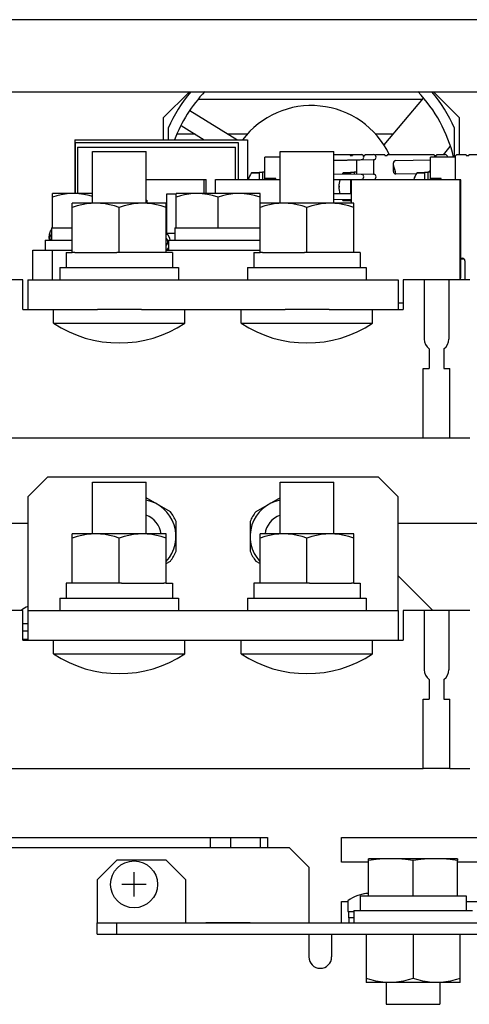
# Model space of a CAD drawing. Extents: x 29 to 410, y 35 to 287.
# Tile 4 of 30: x 79 to 88, y 71 to 91. Entities that reach past the tile are written whole.
import ezdxf

# ---------------------------------------------------------------- set-up
doc = ezdxf.new("R2010")
doc.units = 0
doc.header["$LTSCALE"] = 23.1
doc.layers.get('0').update_dxf_attribs({"linetype": 'CONTINUOUS'})
for name, color, linetype in [('ALL_AXIS', 7, 'CONTINUOUS'), ('ALL_CURVE', 7, 'CONTINUOUS'), ('ALL_FEATURES', 7, 'CONTINUOUS')]:
    doc.layers.add(name, color=color, linetype=linetype)

msp = doc.modelspace()

# ---------------------------------------------------------------- linework, layer by layer
at = {"color": 7, "linetype": 'CONTINUOUS'}
for p, q in [((85.787, 72.738), (85.787, 71.758)), ((86.737, 72.738), (86.737, 71.843)), ((87.687, 71.758), (87.687, 72.738)), ((87.687, 71.758), (85.787, 71.758))]:
    msp.add_line(p, q, dxfattribs=at)
for points in [[(86.262, 71.758), (86.169, 71.762), (86.076, 71.772), (85.982, 71.789), (85.886, 71.813), (85.787, 71.843)], [(86.737, 71.843), (86.638, 71.813), (86.542, 71.789), (86.449, 71.772), (86.355, 71.762), (86.262, 71.758)], [(87.212, 71.758), (87.119, 71.762), (87.026, 71.772), (86.932, 71.789), (86.836, 71.813), (86.737, 71.843)], [(87.687, 71.843), (87.588, 71.813), (87.492, 71.789), (87.399, 71.772), (87.305, 71.762), (87.212, 71.758)]]:
    msp.add_lwpolyline(points, dxfattribs=at)
at = {"layer": 'ALL_AXIS', "color": 7, "linetype": 'CONTINUOUS'}
for p, q in [((80.244, 87.548), (80.244, 88.598)), ((80.244, 88.598), (81.33, 88.598)), ((81.33, 87.548), (81.33, 88.598)), ((84.044, 87.548), (84.044, 88.598)), ((84.044, 88.598), (85.13, 88.598)), ((85.13, 87.548), (85.13, 88.598)), ((83.737, 88.033), (83.737, 88.483)), ((84.044, 88.483), (83.737, 88.483)), ((87.087, 88.033), (87.087, 88.483)), ((87.587, 88.483), (87.087, 88.483)), ((83.687, 88.183), (83.687, 88.033)), ((83.687, 88.183), (83.737, 88.183)), ((85.542, 88.183), (85.542, 88.137)), ((85.542, 88.183), (85.592, 88.183)), ((87.037, 88.183), (87.037, 88.033)), ((87.037, 88.183), (87.087, 88.183)), ((81.33, 88.033), (82.071, 88.033)), ((82.505, 87.748), (82.505, 88.033)), ((82.737, 87.748), (82.737, 88.033)), ((82.737, 88.033), (84.044, 88.033)), ((83.468, 88.163), (83.617, 88.163)), ((83.617, 88.178), (83.617, 88.033)), ((83.617, 88.178), (83.687, 88.178)), ((83.957, 88.048), (83.737, 88.048)), ((83.957, 88.033), (83.957, 88.048)), ((85.323, 88.163), (85.472, 88.163)), ((85.472, 88.178), (85.472, 88.138)), ((85.472, 88.178), (85.542, 88.178)), ((85.472, 88.028), (85.472, 87.738)), ((85.487, 87.548), (85.487, 88.033)), ((85.487, 88.033), (87.687, 88.033)), ((86.818, 88.163), (86.967, 88.163)), ((86.967, 88.178), (86.967, 88.033)), ((86.967, 88.178), (87.037, 88.178)), ((87.307, 88.048), (87.087, 88.048)), ((87.307, 88.033), (87.307, 88.048)), ((87.687, 85.998), (87.687, 88.033)), ((79.437, 87.048), (79.437, 87.748)), ((80.244, 87.748), (79.437, 87.748)), ((81.937, 87.048), (81.937, 87.748)), ((83.637, 87.748), (81.937, 87.748)), ((82.787, 87.048), (82.787, 87.672)), ((83.637, 86.548), (83.637, 87.748)), ((85.323, 87.603), (85.472, 87.603)), ((85.472, 87.628), (85.472, 87.588)), ((85.472, 87.588), (85.487, 87.588)), ((79.837, 86.548), (79.837, 87.548)), ((81.737, 87.548), (79.837, 87.548)), ((80.787, 86.548), (80.787, 87.463)), ((81.737, 86.548), (81.737, 87.548)), ((85.537, 87.548), (83.637, 87.548)), ((84.587, 86.548), (84.587, 87.463)), ((85.537, 86.548), (85.537, 87.548)), ((79.412, 87.048), (79.412, 86.798)), ((79.412, 87.048), (79.837, 87.048)), ((81.912, 87.048), (81.912, 86.798)), ((81.912, 87.048), (83.637, 87.048)), ((79.287, 86.798), (79.287, 86.598)), ((79.287, 86.798), (79.837, 86.798)), ((79.373, 86.808), (79.37, 86.848)), ((79.402, 86.798), (79.403, 86.811)), ((79.403, 86.811), (79.412, 86.837)), ((81.912, 86.938), (81.737, 86.938)), ((81.787, 86.798), (81.787, 86.598)), ((81.787, 86.798), (83.637, 86.798)), ((79.712, 86.548), (79.712, 86.248)), ((79.712, 86.548), (79.837, 86.548)), ((79.886, 86.548), (80.738, 86.548)), ((81.688, 86.548), (80.836, 86.548)), ((81.862, 86.548), (81.737, 86.548)), ((81.862, 86.548), (81.862, 86.248)), ((83.512, 86.548), (83.512, 86.248)), ((83.512, 86.548), (83.637, 86.548)), ((83.686, 86.548), (84.538, 86.548)), ((85.488, 86.548), (84.636, 86.548)), ((85.662, 86.548), (85.537, 86.548)), ((85.662, 86.548), (85.662, 86.248)), ((79.587, 86.248), (79.587, 85.998)), ((79.587, 86.248), (81.987, 86.248)), ((81.987, 86.248), (81.987, 85.998)), ((83.387, 86.248), (83.387, 85.998)), ((83.387, 86.248), (85.787, 86.248)), ((85.787, 86.248), (85.787, 85.998)), ((86.962, 85.998), (86.962, 84.798)), ((87.462, 85.998), (87.462, 84.798)), ((79.457, 85.118), (79.457, 85.398)), ((81.239, 85.398), (80.344, 85.398)), ((82.117, 85.118), (82.117, 85.398)), ((83.257, 85.118), (83.257, 85.398)), ((85.039, 85.398), (84.144, 85.398)), ((85.917, 85.118), (85.917, 85.398)), ((86.437, 85.533), (86.537, 85.533)), ((79.457, 85.118), (82.117, 85.118)), ((83.257, 85.118), (85.917, 85.118)), ((87.062, 84.598), (87.062, 84.198)), ((87.362, 84.598), (87.362, 84.198)), ((80.244, 80.848), (80.244, 81.898)), ((80.244, 81.898), (81.33, 81.898)), ((81.33, 80.848), (81.33, 81.898)), ((84.044, 80.848), (84.044, 81.898)), ((84.044, 81.898), (85.13, 81.898)), ((85.13, 80.848), (85.13, 81.898)), ((79.837, 79.848), (79.837, 80.848)), ((81.737, 80.848), (79.837, 80.848)), ((81.737, 79.848), (81.737, 80.848)), ((83.637, 79.848), (83.637, 80.848)), ((85.537, 80.848), (83.637, 80.848)), ((85.537, 79.848), (85.537, 80.848)), ((80.787, 79.848), (80.787, 80.763)), ((84.587, 79.848), (84.587, 80.763)), ((79.712, 79.848), (79.712, 79.548)), ((79.837, 79.848), (79.712, 79.848)), ((80.738, 79.848), (79.886, 79.848)), ((80.836, 79.848), (81.688, 79.848)), ((81.737, 79.848), (81.862, 79.848)), ((81.862, 79.848), (81.862, 79.548)), ((83.512, 79.848), (83.512, 79.548)), ((83.637, 79.848), (83.512, 79.848)), ((84.538, 79.848), (83.686, 79.848)), ((84.636, 79.848), (85.488, 79.848)), ((85.537, 79.848), (85.662, 79.848)), ((85.662, 79.848), (85.662, 79.548)), ((79.587, 79.548), (79.587, 79.298)), ((79.587, 79.548), (81.987, 79.548)), ((81.987, 79.548), (81.987, 79.298)), ((83.387, 79.548), (83.387, 79.298)), ((83.387, 79.548), (85.787, 79.548)), ((85.787, 79.548), (85.787, 79.298)), ((86.962, 79.298), (86.962, 78.098)), ((87.462, 79.298), (87.462, 78.098)), ((78.937, 79.028), (78.837, 79.028)), ((78.937, 78.878), (78.837, 78.878)), ((79.457, 78.418), (79.457, 78.698)), ((82.117, 78.418), (82.117, 78.698)), ((83.257, 78.418), (83.257, 78.698)), ((85.917, 78.418), (85.917, 78.698)), ((79.457, 78.418), (82.117, 78.418)), ((83.257, 78.418), (85.917, 78.418)), ((87.062, 77.898), (87.062, 77.498)), ((87.362, 77.898), (87.362, 77.498)), ((85.837, 73.518), (85.837, 74.231)), ((87.187, 74.268), (86.287, 74.268)), ((86.737, 73.518), (86.737, 74.231)), ((87.637, 73.518), (87.637, 74.231)), ((85.662, 73.518), (85.662, 73.218)), ((85.662, 73.518), (87.812, 73.518)), ((87.812, 73.518), (87.812, 73.218)), ((85.412, 73.407), (85.412, 73.198)), ((85.537, 73.218), (85.537, 72.968)), ((85.537, 73.218), (87.937, 73.218)), ((85.412, 73.198), (85.537, 73.198)), ((85.427, 73.198), (85.427, 73.068)), ((85.537, 73.068), (85.427, 73.068)), ((85.437, 73.068), (85.437, 72.968)), ((82.537, 72.973), (82.537, 72.968)), ((82.537, 72.973), (83.437, 72.973)), ((83.437, 72.973), (83.437, 72.968)), ((86.194, 71.758), (86.194, 71.318)), ((87.28, 71.758), (87.28, 71.318)), ((86.194, 71.318), (87.28, 71.318))]:
    msp.add_line(p, q, dxfattribs=at)
for points in [[(79.862, 87.748), (79.779, 87.745), (79.695, 87.736), (79.611, 87.72), (79.526, 87.699), (79.437, 87.672)], [(80.244, 87.685), (80.177, 87.705), (80.071, 87.729), (79.966, 87.743), (79.862, 87.748)], [(82.362, 87.748), (82.279, 87.745), (82.195, 87.736), (82.111, 87.72), (82.026, 87.699), (81.937, 87.672)], [(82.787, 87.672), (82.677, 87.705), (82.571, 87.729), (82.466, 87.743), (82.362, 87.748)], [(83.212, 87.748), (83.129, 87.745), (83.045, 87.736), (82.961, 87.72), (82.876, 87.699), (82.787, 87.672)], [(83.637, 87.672), (83.527, 87.705), (83.421, 87.729), (83.316, 87.743), (83.212, 87.748)], [(80.312, 87.548), (80.219, 87.545), (80.126, 87.534), (80.032, 87.517), (79.936, 87.494), (79.837, 87.463)], [(80.787, 87.463), (80.688, 87.494), (80.592, 87.517), (80.499, 87.534), (80.405, 87.545), (80.312, 87.548)], [(81.262, 87.548), (81.169, 87.545), (81.076, 87.534), (80.982, 87.517), (80.886, 87.494), (80.787, 87.463)], [(81.737, 87.463), (81.638, 87.494), (81.542, 87.517), (81.449, 87.534), (81.355, 87.545), (81.262, 87.548)], [(84.112, 87.548), (84.019, 87.545), (83.926, 87.534), (83.832, 87.517), (83.736, 87.494), (83.637, 87.463)], [(84.587, 87.463), (84.488, 87.494), (84.392, 87.517), (84.299, 87.534), (84.205, 87.545), (84.112, 87.548)], [(85.062, 87.548), (84.969, 87.545), (84.876, 87.534), (84.782, 87.517), (84.686, 87.494), (84.587, 87.463)], [(85.537, 87.463), (85.438, 87.494), (85.342, 87.517), (85.249, 87.534), (85.155, 87.545), (85.062, 87.548)], [(79.37, 86.848), (79.376, 86.923), (79.393, 86.983), (79.412, 87.009)], [(79.412, 86.93), (79.392, 86.9), (79.376, 86.842), (79.372, 86.798)], [(81.818, 86.798), (81.811, 86.843), (81.775, 86.903), (81.737, 86.928)], [(81.737, 86.836), (81.755, 86.811), (81.763, 86.768)], [(81.763, 86.768), (81.755, 86.726), (81.737, 86.701)], [(81.737, 86.607), (81.778, 86.636), (81.787, 86.652)], [(80.312, 80.848), (80.219, 80.845), (80.126, 80.834), (80.032, 80.817), (79.936, 80.794), (79.837, 80.763)], [(80.787, 80.763), (80.688, 80.794), (80.592, 80.817), (80.499, 80.834), (80.405, 80.845), (80.312, 80.848)], [(81.262, 80.848), (81.169, 80.845), (81.076, 80.834), (80.982, 80.817), (80.886, 80.794), (80.787, 80.763)], [(81.737, 80.763), (81.638, 80.794), (81.542, 80.817), (81.449, 80.834), (81.355, 80.845), (81.262, 80.848)], [(84.112, 80.848), (84.019, 80.845), (83.926, 80.834), (83.832, 80.817), (83.736, 80.794), (83.637, 80.763)], [(84.587, 80.763), (84.488, 80.794), (84.392, 80.817), (84.299, 80.834), (84.205, 80.845), (84.112, 80.848)], [(85.062, 80.848), (84.969, 80.845), (84.876, 80.834), (84.782, 80.817), (84.686, 80.794), (84.587, 80.763)], [(85.537, 80.763), (85.438, 80.794), (85.342, 80.817), (85.249, 80.834), (85.155, 80.845), (85.062, 80.848)], [(86.287, 74.268), (86.139, 74.264), (85.99, 74.251), (85.837, 74.231)], [(86.737, 74.231), (86.584, 74.251), (86.435, 74.264), (86.287, 74.268)], [(87.187, 74.268), (87.039, 74.264), (86.89, 74.251), (86.737, 74.231)], [(87.637, 74.231), (87.484, 74.251), (87.335, 74.264), (87.187, 74.268)]]:
    msp.add_lwpolyline(points, dxfattribs=at)
for centre, radius, start, end in [((80.787, 87.129), 2.411, 236.5225, 303.4775), ((84.587, 87.129), 2.411, 236.5225, 303.4775), ((87.212, 84.798), 0.25, 180, 233.1301), ((87.212, 84.798), 0.25, 306.8699, 360), ((81.187, 80.798), 0.75, 317.4593, 78.9224), ((84.187, 80.798), 0.75, 101.0776, 222.5407), ((81.187, 80.798), 0.451, 6.3834, 71.4699), ((84.187, 80.798), 0.451, 108.5301, 173.6166), ((79.387, 78.488), 1, 116.795, 125.8442), ((80.787, 80.429), 2.411, 236.5225, 303.4775), ((84.587, 80.429), 2.411, 236.5225, 303.4775), ((87.212, 78.098), 0.25, 180, 233.1301), ((87.212, 78.098), 0.25, 306.8699, 360), ((85.887, 72.768), 0.8, 93.5905, 126.0583)]:
    msp.add_arc(centre, radius, start, end, dxfattribs=at)
at = {"layer": 'ALL_CURVE', "color": 40, "linetype": 'CONTINUOUS'}
for p, q in [((85.255, 87.883), (85.232, 87.883)), ((81.087, 73.503), (81.087, 73.993)), ((81.332, 73.748), (80.842, 73.748))]:
    msp.add_line(p, q, dxfattribs=at)
for centre, radius, start, end in [((85.732, 87.883), 0.5, 163.3421, 196.6579), ((85.887, 72.768), 0.8, 93.5833, 107.8334)]:
    msp.add_arc(centre, radius, start, end, dxfattribs=at)
at = {"layer": 'ALL_FEATURES', "color": 7, "linetype": 'CONTINUOUS'}
for p, q in [((122.587, 91.268), (55.487, 91.268)), ((55.277, 89.808), (122.797, 89.808)), ((81.677, 89.278), (82.207, 89.808)), ((87.147, 89.808), (87.677, 89.278)), ((86.942, 89.68), (86.145, 88.731)), ((83.166, 88.833), (82.219, 89.424)), ((81.677, 89.278), (81.677, 88.833)), ((87.677, 88.533), (87.677, 89.278)), ((81.777, 89.071), (81.777, 88.833)), ((82.04, 89.124), (82.505, 88.833)), ((87.577, 88.483), (87.577, 89.071)), ((79.887, 88.833), (79.887, 87.748)), ((79.887, 88.833), (83.387, 88.833)), ((79.894, 88.783), (79.894, 87.748)), ((79.894, 88.783), (83.194, 88.783)), ((82.321, 88.948), (81.96, 88.948)), ((83.382, 88.948), (82.981, 88.948)), ((83.194, 88.783), (83.194, 88.033)), ((83.387, 88.833), (83.387, 88.033)), ((86.327, 88.948), (85.973, 88.948)), ((79.944, 88.683), (79.944, 87.748)), ((79.944, 88.683), (83.144, 88.683)), ((83.144, 88.033), (83.144, 88.683)), ((87.35, 88.533), (87.489, 88.699)), ((85.712, 88.533), (85.13, 88.533)), ((85.13, 88.418), (85.937, 88.432)), ((85.13, 88.422), (85.687, 88.432)), ((85.462, 88.533), (85.462, 88.513)), ((85.462, 88.513), (85.512, 88.513)), ((85.512, 88.533), (85.512, 88.513)), ((85.592, 88.426), (85.592, 88.137)), ((85.712, 88.533), (85.712, 88.525)), ((85.726, 88.513), (85.762, 88.513)), ((85.762, 88.533), (85.762, 88.513)), ((85.937, 88.533), (85.762, 88.533)), ((85.937, 88.432), (85.937, 88.134)), ((86.162, 88.533), (85.987, 88.533)), ((86.162, 88.533), (86.162, 88.513)), ((86.162, 88.513), (86.212, 88.513)), ((86.212, 88.533), (86.212, 88.513)), ((87.162, 88.533), (86.212, 88.533)), ((86.386, 88.415), (87.087, 88.427)), ((87.162, 88.533), (87.162, 88.513)), ((87.162, 88.513), (87.212, 88.513)), ((87.212, 88.533), (87.212, 88.513)), ((87.387, 88.533), (87.212, 88.533)), ((87.587, 88.483), (87.587, 88.033)), ((87.812, 88.533), (87.637, 88.533)), ((87.812, 88.533), (87.812, 88.513)), ((87.812, 88.513), (87.862, 88.513)), ((87.862, 88.533), (87.862, 88.513)), ((88.812, 88.533), (87.862, 88.533)), ((86.337, 88.193), (86.337, 88.365)), ((87.056, 88.183), (87.087, 88.22)), ((82.071, 88.033), (82.544, 88.033)), ((82.544, 87.748), (82.544, 88.033)), ((83.617, 88.163), (83.468, 88.163)), ((85.937, 88.134), (85.13, 88.141)), ((85.687, 88.134), (85.13, 88.139)), ((85.13, 88.028), (85.487, 88.031)), ((85.13, 88.025), (85.487, 88.029)), ((85.472, 88.163), (85.323, 88.163)), ((86.799, 88.139), (86.387, 88.143)), ((86.967, 88.163), (86.818, 88.163)), ((87.702, 88.023), (87.687, 88.023)), ((87.702, 86.033), (87.702, 88.023)), ((81.33, 87.613), (81.346, 87.613)), ((81.346, 87.613), (81.346, 87.548)), ((81.742, 87.733), (81.742, 86.938)), ((81.937, 87.733), (81.742, 87.733)), ((85.487, 87.738), (85.13, 87.741)), ((85.487, 87.735), (85.13, 87.739)), ((85.13, 87.628), (85.487, 87.631)), ((85.13, 87.625), (85.487, 87.629)), ((85.472, 87.603), (85.323, 87.603)), ((79.037, 85.998), (79.037, 86.598)), ((79.437, 85.998), (79.437, 86.598)), ((79.886, 86.548), (79.837, 86.548)), ((80.836, 86.548), (80.738, 86.548)), ((81.737, 86.548), (81.688, 86.548)), ((83.686, 86.548), (83.637, 86.548)), ((84.636, 86.548), (84.538, 86.548)), ((85.537, 86.548), (85.488, 86.548)), ((87.702, 86.433), (87.737, 86.433)), ((87.776, 86.413), (87.702, 86.413)), ((87.787, 86.383), (87.787, 85.998)), ((78.837, 85.998), (77.237, 85.998)), ((78.837, 85.398), (78.837, 85.998)), ((78.937, 85.998), (78.937, 85.398)), ((86.437, 85.998), (86.437, 85.398)), ((86.537, 85.998), (86.537, 85.398)), ((87.887, 85.998), (86.537, 85.998)), ((87.687, 86.033), (87.702, 86.033)), ((78.837, 85.398), (80.344, 85.398)), ((81.239, 85.398), (84.144, 85.398)), ((85.039, 85.398), (86.537, 85.398)), ((86.942, 82.798), (86.942, 84.198)), ((86.942, 84.198), (87.062, 84.198)), ((87.362, 84.198), (87.482, 84.198)), ((87.482, 82.798), (87.482, 84.198)), ((78.337, 82.798), (86.942, 82.798)), ((87.482, 82.798), (87.887, 82.798)), ((81.822, 81.297), (81.33, 81.581)), ((84.044, 81.581), (83.552, 81.297)), ((81.937, 80.497), (81.937, 81.099)), ((83.437, 81.099), (83.437, 80.497)), ((81.737, 80.25), (81.822, 80.299)), ((83.552, 80.299), (83.637, 80.25)), ((79.886, 79.848), (79.837, 79.848)), ((80.836, 79.848), (80.738, 79.848)), ((81.737, 79.848), (81.688, 79.848)), ((83.686, 79.848), (83.637, 79.848)), ((84.636, 79.848), (84.538, 79.848)), ((85.537, 79.848), (85.488, 79.848)), ((87.137, 79.298), (86.437, 79.998)), ((78.837, 79.298), (77.237, 79.298)), ((78.837, 78.698), (78.837, 79.298)), ((78.937, 79.298), (78.937, 78.698)), ((86.437, 79.298), (86.437, 78.698)), ((86.537, 79.298), (86.537, 78.698)), ((87.887, 79.298), (86.537, 79.298)), ((78.837, 78.698), (86.537, 78.698)), ((86.942, 76.098), (86.942, 77.498)), ((86.942, 77.498), (87.062, 77.498)), ((87.362, 77.498), (87.482, 77.498)), ((87.482, 76.098), (87.482, 77.498)), ((78.337, 76.098), (86.942, 76.098)), ((87.482, 76.098), (87.887, 76.098)), ((82.637, 74.498), (82.637, 74.698)), ((83.037, 74.698), (83.037, 74.498)), ((61.767, 74.498), (84.227, 74.498)), ((84.627, 74.098), (84.227, 74.498)), ((85.843, 74.268), (85.837, 74.267)), ((85.837, 74.231), (85.837, 74.267)), ((86.287, 74.268), (85.843, 74.268)), ((87.631, 74.268), (87.187, 74.268)), ((87.637, 74.267), (87.631, 74.268)), ((87.637, 74.267), (87.637, 74.231)), ((84.627, 74.098), (84.627, 72.968)), ((80.337, 72.738), (80.337, 72.968)), ((80.737, 72.738), (80.737, 72.968)), ((80.337, 72.738), (97.737, 72.738)), ((84.627, 72.738), (84.627, 72.278)), ((85.087, 72.738), (85.087, 72.278))]:
    msp.add_line(p, q, dxfattribs=at)
at = {"layer": 'ALL_FEATURES', "color": 3, "linetype": 'CONTINUOUS'}
for p, q in [((86.915, 89.648), (82.384, 89.648)), ((79.037, 86.598), (79.837, 86.598)), ((81.737, 86.598), (83.637, 86.598)), ((78.937, 85.998), (86.437, 85.998)), ((86.942, 82.798), (87.482, 82.798)), ((79.337, 81.998), (78.937, 81.598)), ((86.037, 81.998), (79.337, 81.998)), ((86.437, 81.598), (86.037, 81.998)), ((78.937, 81.598), (78.937, 79.298)), ((86.437, 79.298), (86.437, 81.598)), ((77.137, 81.068), (78.937, 81.068)), ((86.437, 81.068), (91.707, 81.068)), ((78.937, 79.298), (86.437, 79.298)), ((78.837, 78.718), (78.937, 78.718)), ((87.482, 76.098), (86.942, 76.098)), ((76.287, 74.698), (83.787, 74.698)), ((83.637, 74.698), (83.637, 74.498)), ((83.787, 74.698), (83.787, 74.498)), ((85.287, 74.198), (85.287, 74.698)), ((85.287, 74.698), (92.787, 74.698)), ((80.737, 74.238), (80.337, 73.838)), ((81.737, 74.238), (80.737, 74.238)), ((82.137, 73.838), (81.737, 74.238)), ((85.837, 74.198), (85.287, 74.198)), ((90.437, 74.198), (87.637, 74.198)), ((80.337, 73.838), (80.337, 72.968)), ((82.137, 72.968), (82.137, 73.838)), ((85.287, 72.968), (85.287, 73.398)), ((85.287, 73.398), (85.412, 73.398)), ((87.812, 73.398), (89.762, 73.398)), ((80.337, 72.968), (97.737, 72.968))]:
    msp.add_line(p, q, dxfattribs=at)
at = {"layer": 'ALL_FEATURES', "color": 7, "linetype": 'CONTINUOUS'}
msp.add_circle((81.087, 73.748), 0.475, dxfattribs=at)
for centre, radius, start, end in [((84.677, 87.778), 3.175, 140.2587, 155.966), ((84.677, 87.778), 2.965, 136.7028, 159.1397), ((84.677, 87.778), 2.965, 13.7824, 43.2972), ((84.677, 87.778), 3.175, 24.034, 39.7413), ((84.677, 87.778), 1.75, 25.6611, 142.792), ((85.687, 88.483), 0.0504, 271, 90), ((85.937, 88.483), 0.0504, 271, 90), ((85.987, 88.483), 0.05, 90, 120.7105), ((86.387, 88.365), 0.05, 91, 180), ((87.387, 88.483), 0.0504, 0.5083, 90), ((87.637, 88.483), 0.05, 90, 180), ((86.387, 88.193), 0.05, 180, 269.4791), ((84.677, 87.778), 1.75, 12.0337, 18.0368), ((83.877, 87.883), 0.5, 146.563, 162.5246), ((83.468, 88.153), 0.01, 90, 146.563), ((85.732, 87.883), 0.5, 163.3411, 196.6589), ((85.732, 87.883), 0.5, 146.563, 149.1003), ((85.323, 88.153), 0.01, 90, 146.563), ((85.687, 88.083), 0.0505, 272.9058, 89.4791), ((85.937, 88.083), 0.0505, 272.9058, 89.4791), ((87.227, 87.883), 0.5, 146.563, 162.5246), ((86.818, 88.153), 0.01, 90, 146.563), ((85.732, 87.883), 0.5, 210.8997, 213.437), ((85.323, 87.613), 0.01, 213.437, 270), ((87.737, 86.383), 0.05, 0, 90), ((81.187, 80.798), 0.808, 21.8436, 38.1564), ((84.187, 80.798), 0.808, 141.8436, 158.1564), ((81.187, 80.798), 0.808, 321.8436, 338.1564), ((84.187, 80.798), 0.808, 201.8436, 218.1564), ((85.422, 73.407), 0.01, 126.0583, 180), ((84.857, 72.278), 0.23, 180, 360)]:
    msp.add_arc(centre, radius, start, end, dxfattribs=at)

doc.saveas('drawing.dxf')
